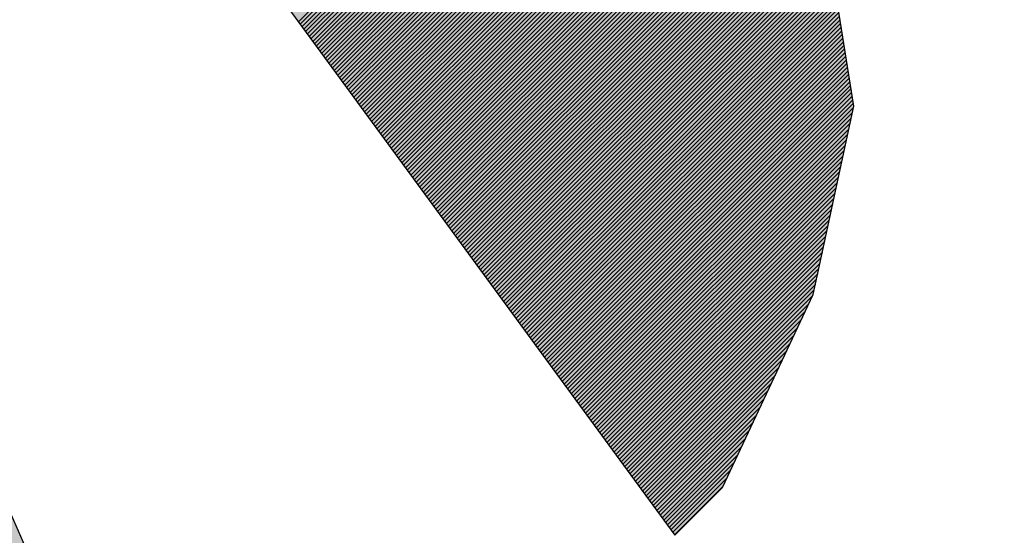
# Model space of a CAD drawing. Extents: x 333785 to 385459, y -97479 to 8502.
# Tile 80 of 89: x 363115 to 363138, y -10240 to -10228. Entities that reach past the tile are written whole.
import ezdxf

# ---------------------------------------------------------------- set-up
doc = ezdxf.new("R2010")
doc.units = 0
doc.header["$LTSCALE"] = 10
doc.layers.get('0').update_dxf_attribs({"color": 1, "linetype": 'CONTINUOUS'})
doc.layers.add('A000T600', color=6, linetype='CONTINUOUS')

msp = doc.modelspace()

# ---------------------------------------------------------------- hatches: boundary and pattern name
at = {"linetype": 'Continuous'}
msp.add_hatch(color=256, dxfattribs=at).paths.add_polyline_path([(363100.519, -10208.235), (363100.291, -10207.717), (363096.705, -10199.364), (363100.291, -10200.474), (363104.609, -10205.628), (363129.82, -10240.032), (363130.934, -10238.918), (363133.052, -10234.405), (363133.163, -10233.903), (363133.999, -10230.003), (363133.581, -10227.357), (363129.959, -10222.064), (363129.263, -10221.089), (363109.345, -10194.763), (363108.788, -10194.206), (363103.495, -10188.913), (363097.505, -10188.774), (363081.348, -10188.774), (363076.472, -10188.913), (363072.851, -10191.977), (363072.572, -10192.256), (363049.59, -10221.089), (363046.247, -10226.103), (363045.69, -10229.446), (363046.247, -10232.232), (363048.475, -10237.246), (363049.59, -10237.804), (363073.547, -10208.274), (363079.119, -10201.588), (363084.005, -10199.4), (363080.233, -10207.717), (363080.103, -10208.005), (363058.504, -10255.633), (363057.39, -10258.418), (363078.348, -10258.418), (363082.194, -10308.031), (363095.132, -10308.149), (363102.122, -10258.418), (363122.577, -10258.418), (363120.906, -10254.518)])
at = {"layer": 'A000T600', "true_color": 0x383e42, "transparency": 33554559}
h = msp.add_hatch(color=250, dxfattribs=at)
h.dxf.hatch_style = 1
h.paths.add_polyline_path([(365268.654, -9761.677), (364068.654, -9761.677), (364068.654, -11861.677), (365268.654, -11861.677)])
h.paths.add_polyline_path([(364488.654, -10224.867, -1), (364848.654, -10224.867, -1)], flags=16)
h.paths.add_polyline_path([(364518.654, -10224.867, -1), (364818.654, -10224.867, -1)], flags=0)
h.paths.add_polyline_path([(365055.291, -10631.234), (365087.209, -10631.234), (365087.209, -11211.704), (365055.291, -11211.704)], flags=16)
h.paths.add_polyline_path([(365208.754, -11513.325, -1), (365157.754, -11513.325, -1)], flags=16)
h.paths.add_polyline_path([(365188.754, -11512.699), (365188.754, -11524.563, -1.000172), (365177.754, -11524.585), (365177.754, -11512.699, -2.931626)], flags=0)
h.paths.add_polyline_path([(365165.504, -11513.325, -1), (365163.004, -11513.325, -1)], flags=0)
h.paths.add_polyline_path([(365203.504, -11513.325, -1), (365201.004, -11513.325, -1)], flags=0)
h.paths.add_polyline_path([(363463.654, -9761.677), (362613.654, -9761.677), (362613.654, -11861.677), (363463.654, -11861.677)])
h.paths.add_polyline_path([(362858.654, -10224.867, -1), (363218.654, -10224.867, -1)], flags=16)
h.paths.add_polyline_path([(362888.654, -10224.867, -1), (363188.654, -10224.867, -1)], flags=0)
h.paths.add_polyline_path([(363313.501, -10631.234), (363345.42, -10631.234), (363345.42, -11211.704), (363313.501, -11211.704)], flags=16)
h.paths.add_polyline_path([(363403.754, -11513.325, -1), (363352.754, -11513.325, -1)], flags=16)
h.paths.add_polyline_path([(363383.754, -11512.699), (363383.754, -11524.563, -1.000172), (363372.754, -11524.585), (363372.754, -11512.699, -2.931626)], flags=0)
h.paths.add_polyline_path([(363360.504, -11513.325, -1), (363358.004, -11513.325, -1)], flags=0)
h.paths.add_polyline_path([(363398.504, -11513.325, -1), (363396.004, -11513.325, -1)], flags=0)
h.paths.add_polyline_path([(361841.154, -9761.677), (360991.154, -9761.677), (360991.154, -11861.677), (361841.154, -11861.677)])
h.paths.add_polyline_path([(361691.001, -10631.234), (361722.92, -10631.234), (361722.92, -11211.704), (361691.001, -11211.704)], flags=16)
h.paths.add_polyline_path([(361236.154, -10224.867, -1), (361596.154, -10224.867, -1)], flags=16)
h.paths.add_polyline_path([(361266.154, -10224.867, -1), (361566.154, -10224.867, -1)], flags=0)
h.paths.add_polyline_path([(361781.254, -11513.325, -1), (361730.254, -11513.325, -1)], flags=16)
h.paths.add_polyline_path([(361761.254, -11512.699), (361761.254, -11524.563, -1.000172), (361750.254, -11524.585), (361750.254, -11512.699, -2.931626)], flags=0)
h.paths.add_polyline_path([(361738.004, -11513.325, -1), (361735.504, -11513.325, -1)], flags=0)
h.paths.add_polyline_path([(361776.004, -11513.325, -1), (361773.504, -11513.325, -1)], flags=0)

# ---------------------------------------------------------------- linework, layer by layer
at = {"color": 7, "linetype": 'Continuous'}
for p, q in [((363104.609, -10205.628), (363129.82, -10240.032)), ((363120.906, -10254.518), (363100.519, -10208.235)), ((363133.999, -10230.003), (363133.581, -10227.357)), ((363133.163, -10233.903), (363133.999, -10230.003)), ((363133.052, -10234.405), (363133.163, -10233.903)), ((363130.934, -10238.918), (363133.052, -10234.405)), ((363129.82, -10240.032), (363130.934, -10238.918))]:
    msp.add_line(p, q, dxfattribs=at)
at = {"linetype": 'Continuous'}
for p, q in [((363121.025, -10228.029), (363128.704, -10220.35)), ((363121.025, -10228.029), (363128.704, -10220.35)), ((363121.066, -10228.086), (363128.746, -10220.406)), ((363121.066, -10228.086), (363128.746, -10220.406)), ((363121.108, -10228.143), (363128.789, -10220.462)), ((363121.108, -10228.143), (363128.789, -10220.462)), ((363121.15, -10228.2), (363128.831, -10220.518)), ((363121.15, -10228.2), (363128.831, -10220.518)), ((363121.191, -10228.257), (363128.874, -10220.574)), ((363121.191, -10228.257), (363128.874, -10220.574)), ((363121.233, -10228.314), (363128.916, -10220.63)), ((363121.233, -10228.314), (363128.916, -10220.63)), ((363121.275, -10228.37), (363128.959, -10220.686)), ((363121.275, -10228.37), (363128.959, -10220.686)), ((363121.316, -10228.427), (363129.001, -10220.743)), ((363121.316, -10228.427), (363129.001, -10220.743)), ((363121.358, -10228.484), (363129.043, -10220.799)), ((363121.358, -10228.484), (363129.043, -10220.799)), ((363121.399, -10228.541), (363129.086, -10220.855)), ((363121.399, -10228.541), (363129.086, -10220.855)), ((363121.441, -10228.598), (363129.128, -10220.911)), ((363121.441, -10228.598), (363129.128, -10220.911)), ((363121.483, -10228.655), (363129.171, -10220.967)), ((363121.483, -10228.655), (363129.171, -10220.967)), ((363121.524, -10228.712), (363129.213, -10221.023)), ((363121.524, -10228.712), (363129.213, -10221.023)), ((363121.566, -10228.768), (363129.255, -10221.079)), ((363121.566, -10228.768), (363129.255, -10221.079)), ((363121.608, -10228.825), (363129.297, -10221.136)), ((363121.608, -10228.825), (363129.297, -10221.136)), ((363121.649, -10228.882), (363129.338, -10221.194)), ((363121.649, -10228.882), (363129.338, -10221.194)), ((363121.691, -10228.939), (363129.379, -10221.251)), ((363121.691, -10228.939), (363129.379, -10221.251)), ((363121.733, -10228.996), (363129.42, -10221.309)), ((363121.733, -10228.996), (363129.42, -10221.309)), ((363121.774, -10229.053), (363129.461, -10221.366)), ((363121.774, -10229.053), (363129.461, -10221.366)), ((363121.816, -10229.109), (363129.502, -10221.423)), ((363121.816, -10229.109), (363129.502, -10221.423)), ((363121.858, -10229.166), (363129.543, -10221.481)), ((363121.858, -10229.166), (363129.543, -10221.481)), ((363121.899, -10229.223), (363129.584, -10221.538)), ((363121.899, -10229.223), (363129.584, -10221.538)), ((363121.941, -10229.28), (363129.625, -10221.596)), ((363121.941, -10229.28), (363129.625, -10221.596)), ((363121.983, -10229.337), (363129.666, -10221.653)), ((363121.983, -10229.337), (363129.666, -10221.653)), ((363122.024, -10229.394), (363129.707, -10221.711)), ((363122.024, -10229.394), (363129.707, -10221.711)), ((363122.066, -10229.45), (363129.748, -10221.768)), ((363122.066, -10229.45), (363129.748, -10221.768)), ((363122.108, -10229.507), (363129.789, -10221.826)), ((363122.108, -10229.507), (363129.789, -10221.826)), ((363122.149, -10229.564), (363129.83, -10221.883)), ((363122.149, -10229.564), (363129.83, -10221.883)), ((363122.191, -10229.621), (363129.871, -10221.941)), ((363122.191, -10229.621), (363129.871, -10221.941)), ((363122.233, -10229.678), (363129.912, -10221.998)), ((363122.233, -10229.678), (363129.912, -10221.998)), ((363122.274, -10229.735), (363129.953, -10222.055)), ((363122.274, -10229.735), (363129.953, -10222.055)), ((363122.316, -10229.792), (363129.994, -10222.114)), ((363122.316, -10229.792), (363129.994, -10222.114)), ((363122.357, -10229.848), (363130.034, -10222.172)), ((363122.357, -10229.848), (363130.034, -10222.172)), ((363122.399, -10229.905), (363130.074, -10222.231)), ((363122.399, -10229.905), (363130.074, -10222.231)), ((363122.441, -10229.962), (363130.114, -10222.289)), ((363122.441, -10229.962), (363130.114, -10222.289)), ((363122.482, -10230.019), (363130.154, -10222.348)), ((363122.482, -10230.019), (363130.154, -10222.348)), ((363122.524, -10230.076), (363130.194, -10222.406)), ((363122.524, -10230.076), (363130.194, -10222.406)), ((363122.566, -10230.133), (363130.234, -10222.465)), ((363122.566, -10230.133), (363130.234, -10222.465)), ((363122.607, -10230.189), (363130.274, -10222.523)), ((363122.607, -10230.189), (363130.274, -10222.523)), ((363122.649, -10230.246), (363130.314, -10222.582)), ((363122.649, -10230.246), (363130.314, -10222.582)), ((363122.691, -10230.303), (363130.354, -10222.64)), ((363122.691, -10230.303), (363130.354, -10222.64)), ((363122.732, -10230.36), (363130.394, -10222.699)), ((363122.732, -10230.36), (363130.394, -10222.699)), ((363122.774, -10230.417), (363130.434, -10222.757)), ((363122.774, -10230.417), (363130.434, -10222.757)), ((363122.816, -10230.474), (363130.474, -10222.816)), ((363122.816, -10230.474), (363130.474, -10222.816)), ((363122.857, -10230.53), (363130.514, -10222.874)), ((363122.857, -10230.53), (363130.514, -10222.874)), ((363122.899, -10230.587), (363130.554, -10222.932)), ((363122.899, -10230.587), (363130.554, -10222.932)), ((363122.941, -10230.644), (363130.594, -10222.991)), ((363122.941, -10230.644), (363130.594, -10222.991)), ((363122.982, -10230.701), (363130.634, -10223.049)), ((363122.982, -10230.701), (363130.634, -10223.049)), ((363123.024, -10230.758), (363130.674, -10223.108)), ((363123.024, -10230.758), (363130.674, -10223.108)), ((363123.066, -10230.815), (363130.714, -10223.166)), ((363123.066, -10230.815), (363130.714, -10223.166)), ((363123.107, -10230.871), (363130.754, -10223.225)), ((363123.107, -10230.871), (363130.754, -10223.225)), ((363123.149, -10230.928), (363130.794, -10223.283)), ((363123.149, -10230.928), (363130.794, -10223.283)), ((363123.191, -10230.985), (363130.834, -10223.342)), ((363123.191, -10230.985), (363130.834, -10223.342)), ((363123.232, -10231.042), (363130.874, -10223.4)), ((363123.232, -10231.042), (363130.874, -10223.4)), ((363123.274, -10231.099), (363130.914, -10223.459)), ((363123.274, -10231.099), (363130.914, -10223.459)), ((363123.315, -10231.156), (363130.954, -10223.517)), ((363123.315, -10231.156), (363130.954, -10223.517)), ((363123.357, -10231.213), (363130.994, -10223.576)), ((363123.357, -10231.213), (363130.994, -10223.576)), ((363123.399, -10231.269), (363131.034, -10223.634)), ((363123.399, -10231.269), (363131.034, -10223.634)), ((363123.44, -10231.326), (363131.074, -10223.693)), ((363123.44, -10231.326), (363131.074, -10223.693)), ((363123.482, -10231.383), (363131.114, -10223.751)), ((363123.482, -10231.383), (363131.114, -10223.751)), ((363123.524, -10231.44), (363131.154, -10223.81)), ((363123.524, -10231.44), (363131.154, -10223.81)), ((363123.565, -10231.497), (363131.194, -10223.868)), ((363123.565, -10231.497), (363131.194, -10223.868)), ((363123.607, -10231.554), (363131.234, -10223.927)), ((363123.607, -10231.554), (363131.234, -10223.927)), ((363123.649, -10231.61), (363131.274, -10223.985)), ((363123.649, -10231.61), (363131.274, -10223.985)), ((363123.69, -10231.667), (363131.314, -10224.044)), ((363123.69, -10231.667), (363131.314, -10224.044)), ((363123.732, -10231.724), (363131.354, -10224.102)), ((363123.732, -10231.724), (363131.354, -10224.102)), ((363123.774, -10231.781), (363131.394, -10224.161)), ((363123.774, -10231.781), (363131.394, -10224.161)), ((363123.815, -10231.838), (363131.434, -10224.219)), ((363123.815, -10231.838), (363131.434, -10224.219)), ((363123.857, -10231.895), (363131.474, -10224.278)), ((363123.857, -10231.895), (363131.474, -10224.278)), ((363123.899, -10231.951), (363131.514, -10224.336)), ((363123.899, -10231.951), (363131.514, -10224.336)), ((363123.94, -10232.008), (363131.554, -10224.394)), ((363123.94, -10232.008), (363131.554, -10224.394)), ((363123.982, -10232.065), (363131.594, -10224.453)), ((363123.982, -10232.065), (363131.594, -10224.453)), ((363124.024, -10232.122), (363131.634, -10224.511)), ((363124.024, -10232.122), (363131.634, -10224.511)), ((363124.065, -10232.179), (363131.674, -10224.57)), ((363124.065, -10232.179), (363131.674, -10224.57)), ((363124.107, -10232.236), (363131.714, -10224.628)), ((363124.107, -10232.236), (363131.714, -10224.628)), ((363124.149, -10232.292), (363131.754, -10224.687)), ((363124.149, -10232.292), (363131.754, -10224.687)), ((363124.19, -10232.349), (363131.794, -10224.745)), ((363124.19, -10232.349), (363131.794, -10224.745)), ((363124.232, -10232.406), (363131.834, -10224.804)), ((363124.232, -10232.406), (363131.834, -10224.804)), ((363124.273, -10232.463), (363131.874, -10224.862)), ((363124.273, -10232.463), (363131.874, -10224.862)), ((363124.315, -10232.52), (363131.914, -10224.921)), ((363124.315, -10232.52), (363131.914, -10224.921)), ((363124.357, -10232.577), (363131.954, -10224.979)), ((363124.357, -10232.577), (363131.954, -10224.979)), ((363124.398, -10232.634), (363131.994, -10225.038)), ((363124.398, -10232.634), (363131.994, -10225.038)), ((363124.44, -10232.69), (363132.034, -10225.096)), ((363124.44, -10232.69), (363132.034, -10225.096)), ((363124.482, -10232.747), (363132.074, -10225.155)), ((363124.482, -10232.747), (363132.074, -10225.155)), ((363124.523, -10232.804), (363132.114, -10225.213)), ((363124.523, -10232.804), (363132.114, -10225.213)), ((363124.565, -10232.861), (363132.154, -10225.272)), ((363124.565, -10232.861), (363132.154, -10225.272)), ((363124.607, -10232.918), (363132.194, -10225.33)), ((363124.607, -10232.918), (363132.194, -10225.33)), ((363124.648, -10232.975), (363132.234, -10225.389)), ((363124.648, -10232.975), (363132.234, -10225.389)), ((363124.69, -10233.031), (363132.274, -10225.447)), ((363124.69, -10233.031), (363132.274, -10225.447)), ((363124.732, -10233.088), (363132.314, -10225.506)), ((363124.732, -10233.088), (363132.314, -10225.506)), ((363124.773, -10233.145), (363132.354, -10225.564)), ((363124.773, -10233.145), (363132.354, -10225.564)), ((363124.815, -10233.202), (363132.394, -10225.623)), ((363124.815, -10233.202), (363132.394, -10225.623)), ((363124.857, -10233.259), (363132.434, -10225.681)), ((363124.857, -10233.259), (363132.434, -10225.681)), ((363124.898, -10233.316), (363132.474, -10225.74)), ((363124.898, -10233.316), (363132.474, -10225.74)), ((363124.94, -10233.372), (363132.514, -10225.798)), ((363124.94, -10233.372), (363132.514, -10225.798)), ((363124.982, -10233.429), (363132.554, -10225.856)), ((363124.982, -10233.429), (363132.554, -10225.856)), ((363125.023, -10233.486), (363132.594, -10225.915)), ((363125.023, -10233.486), (363132.594, -10225.915)), ((363125.065, -10233.543), (363132.634, -10225.973)), ((363125.065, -10233.543), (363132.634, -10225.973)), ((363125.107, -10233.6), (363132.674, -10226.032)), ((363125.107, -10233.6), (363132.674, -10226.032)), ((363125.148, -10233.657), (363132.714, -10226.09)), ((363125.148, -10233.657), (363132.714, -10226.09)), ((363125.19, -10233.713), (363132.754, -10226.149)), ((363125.19, -10233.713), (363132.754, -10226.149)), ((363125.231, -10233.77), (363132.794, -10226.207)), ((363125.231, -10233.77), (363132.794, -10226.207)), ((363125.273, -10233.827), (363132.834, -10226.266)), ((363125.273, -10233.827), (363132.834, -10226.266)), ((363125.315, -10233.884), (363132.874, -10226.324)), ((363125.315, -10233.884), (363132.874, -10226.324)), ((363125.356, -10233.941), (363132.914, -10226.383)), ((363125.356, -10233.941), (363132.914, -10226.383)), ((363125.398, -10233.998), (363132.954, -10226.441)), ((363125.398, -10233.998), (363132.954, -10226.441)), ((363125.44, -10234.055), (363132.994, -10226.5)), ((363125.44, -10234.055), (363132.994, -10226.5)), ((363125.481, -10234.111), (363133.035, -10226.558)), ((363125.481, -10234.111), (363133.035, -10226.558)), ((363125.523, -10234.168), (363133.075, -10226.617)), ((363125.523, -10234.168), (363133.075, -10226.617)), ((363125.565, -10234.225), (363133.115, -10226.675)), ((363125.565, -10234.225), (363133.115, -10226.675)), ((363125.606, -10234.282), (363133.155, -10226.734)), ((363125.606, -10234.282), (363133.155, -10226.734)), ((363125.648, -10234.339), (363133.195, -10226.792)), ((363125.648, -10234.339), (363133.195, -10226.792)), ((363125.69, -10234.396), (363133.235, -10226.851)), ((363125.69, -10234.396), (363133.235, -10226.851)), ((363125.731, -10234.452), (363133.275, -10226.909)), ((363125.731, -10234.452), (363133.275, -10226.909)), ((363125.773, -10234.509), (363133.315, -10226.968)), ((363125.773, -10234.509), (363133.315, -10226.968)), ((363125.815, -10234.566), (363133.355, -10227.026)), ((363125.815, -10234.566), (363133.355, -10227.026)), ((363125.856, -10234.623), (363133.395, -10227.085)), ((363125.856, -10234.623), (363133.395, -10227.085)), ((363125.898, -10234.68), (363133.435, -10227.143)), ((363125.898, -10234.68), (363133.435, -10227.143)), ((363125.94, -10234.737), (363133.475, -10227.202)), ((363125.94, -10234.737), (363133.475, -10227.202)), ((363125.981, -10234.793), (363133.515, -10227.26)), ((363125.981, -10234.793), (363133.515, -10227.26)), ((363126.023, -10234.85), (363133.555, -10227.318)), ((363126.023, -10234.85), (363133.555, -10227.318)), ((363126.065, -10234.907), (363133.586, -10227.386)), ((363126.065, -10234.907), (363133.586, -10227.386)), ((363126.106, -10234.964), (363133.599, -10227.471)), ((363126.106, -10234.964), (363133.599, -10227.471)), ((363126.148, -10235.021), (363133.612, -10227.556)), ((363126.148, -10235.021), (363133.612, -10227.556)), ((363126.189, -10235.078), (363133.626, -10227.641)), ((363126.189, -10235.078), (363133.626, -10227.641)), ((363126.231, -10235.134), (363133.639, -10227.726)), ((363126.231, -10235.134), (363133.639, -10227.726)), ((363126.273, -10235.191), (363133.653, -10227.811)), ((363126.273, -10235.191), (363133.653, -10227.811)), ((363126.314, -10235.248), (363133.666, -10227.896)), ((363126.314, -10235.248), (363133.666, -10227.896)), ((363126.356, -10235.305), (363133.68, -10227.982)), ((363126.356, -10235.305), (363133.68, -10227.982)), ((363126.398, -10235.362), (363133.693, -10228.067)), ((363126.398, -10235.362), (363133.693, -10228.067)), ((363126.439, -10235.419), (363133.706, -10228.152)), ((363126.439, -10235.419), (363133.706, -10228.152)), ((363126.481, -10235.476), (363133.72, -10228.237)), ((363126.481, -10235.476), (363133.72, -10228.237)), ((363126.523, -10235.532), (363133.733, -10228.322)), ((363126.523, -10235.532), (363133.733, -10228.322)), ((363126.564, -10235.589), (363133.747, -10228.407)), ((363126.564, -10235.589), (363133.747, -10228.407)), ((363126.606, -10235.646), (363133.76, -10228.492)), ((363126.606, -10235.646), (363133.76, -10228.492)), ((363126.648, -10235.703), (363133.774, -10228.577)), ((363126.648, -10235.703), (363133.774, -10228.577)), ((363126.689, -10235.76), (363133.787, -10228.662)), ((363126.689, -10235.76), (363133.787, -10228.662)), ((363126.731, -10235.817), (363133.8, -10228.747)), ((363126.731, -10235.817), (363133.8, -10228.747)), ((363126.773, -10235.873), (363133.814, -10228.832)), ((363126.773, -10235.873), (363133.814, -10228.832)), ((363126.814, -10235.93), (363133.827, -10228.917)), ((363126.814, -10235.93), (363133.827, -10228.917)), ((363126.856, -10235.987), (363133.841, -10229.002)), ((363126.856, -10235.987), (363133.841, -10229.002)), ((363126.898, -10236.044), (363133.854, -10229.087)), ((363126.898, -10236.044), (363133.854, -10229.087)), ((363126.939, -10236.101), (363133.868, -10229.172)), ((363126.939, -10236.101), (363133.868, -10229.172)), ((363126.981, -10236.158), (363133.881, -10229.257)), ((363126.981, -10236.158), (363133.881, -10229.257)), ((363127.023, -10236.214), (363133.894, -10229.342)), ((363127.023, -10236.214), (363133.894, -10229.342)), ((363127.064, -10236.271), (363133.908, -10229.428)), ((363127.064, -10236.271), (363133.908, -10229.428)), ((363127.106, -10236.328), (363133.921, -10229.513)), ((363127.106, -10236.328), (363133.921, -10229.513)), ((363127.147, -10236.385), (363133.935, -10229.598)), ((363127.147, -10236.385), (363133.935, -10229.598)), ((363127.189, -10236.442), (363133.948, -10229.683)), ((363127.189, -10236.442), (363133.948, -10229.683)), ((363127.231, -10236.499), (363133.962, -10229.768)), ((363127.231, -10236.499), (363133.962, -10229.768)), ((363127.272, -10236.555), (363133.975, -10229.853)), ((363127.272, -10236.555), (363133.975, -10229.853)), ((363127.314, -10236.612), (363133.988, -10229.938)), ((363127.314, -10236.612), (363133.988, -10229.938)), ((363127.356, -10236.669), (363133.993, -10230.032)), ((363127.356, -10236.669), (363133.993, -10230.032)), ((363127.397, -10236.726), (363133.966, -10230.158)), ((363127.397, -10236.726), (363133.966, -10230.158)), ((363127.439, -10236.783), (363133.939, -10230.283)), ((363127.439, -10236.783), (363133.939, -10230.283)), ((363127.481, -10236.84), (363133.912, -10230.408)), ((363127.481, -10236.84), (363133.912, -10230.408)), ((363127.522, -10236.897), (363133.885, -10230.534)), ((363127.522, -10236.897), (363133.885, -10230.534)), ((363127.564, -10236.953), (363133.858, -10230.659)), ((363127.564, -10236.953), (363133.858, -10230.659)), ((363127.606, -10237.01), (363133.831, -10230.784)), ((363127.606, -10237.01), (363133.831, -10230.784)), ((363127.647, -10237.067), (363133.805, -10230.91)), ((363127.647, -10237.067), (363133.805, -10230.91)), ((363127.689, -10237.124), (363133.778, -10231.035)), ((363127.689, -10237.124), (363133.778, -10231.035)), ((363127.731, -10237.181), (363133.751, -10231.16)), ((363127.731, -10237.181), (363133.751, -10231.16)), ((363127.772, -10237.238), (363133.724, -10231.286)), ((363127.772, -10237.238), (363133.724, -10231.286)), ((363127.814, -10237.294), (363133.697, -10231.411)), ((363127.814, -10237.294), (363133.697, -10231.411)), ((363127.856, -10237.351), (363133.67, -10231.537)), ((363127.856, -10237.351), (363133.67, -10231.537)), ((363127.897, -10237.408), (363133.643, -10231.662)), ((363127.897, -10237.408), (363133.643, -10231.662)), ((363127.939, -10237.465), (363133.617, -10231.787)), ((363127.939, -10237.465), (363133.617, -10231.787)), ((363127.981, -10237.522), (363133.59, -10231.913)), ((363127.981, -10237.522), (363133.59, -10231.913)), ((363128.022, -10237.579), (363133.563, -10232.038)), ((363128.022, -10237.579), (363133.563, -10232.038)), ((363128.064, -10237.635), (363133.536, -10232.163)), ((363128.064, -10237.635), (363133.536, -10232.163)), ((363128.105, -10237.692), (363133.509, -10232.289)), ((363128.105, -10237.692), (363133.509, -10232.289)), ((363128.147, -10237.749), (363133.482, -10232.414)), ((363128.147, -10237.749), (363133.482, -10232.414)), ((363128.189, -10237.806), (363133.455, -10232.539)), ((363128.189, -10237.806), (363133.455, -10232.539)), ((363128.23, -10237.863), (363133.429, -10232.665)), ((363128.23, -10237.863), (363133.429, -10232.665)), ((363128.272, -10237.92), (363133.402, -10232.79)), ((363128.272, -10237.92), (363133.402, -10232.79)), ((363128.314, -10237.976), (363133.375, -10232.915)), ((363128.314, -10237.976), (363133.375, -10232.915)), ((363128.355, -10238.033), (363133.348, -10233.041)), ((363128.355, -10238.033), (363133.348, -10233.041)), ((363128.397, -10238.09), (363133.321, -10233.166)), ((363128.397, -10238.09), (363133.321, -10233.166)), ((363128.439, -10238.147), (363133.294, -10233.291)), ((363128.439, -10238.147), (363133.294, -10233.291)), ((363128.48, -10238.204), (363133.267, -10233.417)), ((363128.48, -10238.204), (363133.267, -10233.417)), ((363128.522, -10238.261), (363133.241, -10233.542)), ((363128.522, -10238.261), (363133.241, -10233.542)), ((363128.564, -10238.318), (363133.214, -10233.668)), ((363128.564, -10238.318), (363133.214, -10233.668)), ((363128.605, -10238.374), (363133.187, -10233.793)), ((363128.605, -10238.374), (363133.187, -10233.793)), ((363128.647, -10238.431), (363133.16, -10233.918)), ((363128.647, -10238.431), (363133.16, -10233.918)), ((363128.689, -10238.488), (363133.132, -10234.045)), ((363128.689, -10238.488), (363133.132, -10234.045)), ((363128.73, -10238.545), (363133.103, -10234.172)), ((363128.73, -10238.545), (363133.103, -10234.172)), ((363128.772, -10238.602), (363133.075, -10234.298)), ((363128.772, -10238.602), (363133.075, -10234.298)), ((363128.814, -10238.659), (363133.038, -10234.434)), ((363128.814, -10238.659), (363133.038, -10234.434)), ((363128.855, -10238.715), (363132.951, -10234.62)), ((363128.855, -10238.715), (363132.951, -10234.62)), ((363128.897, -10238.772), (363132.864, -10234.805)), ((363128.897, -10238.772), (363132.864, -10234.805)), ((363128.939, -10238.829), (363132.777, -10234.991)), ((363128.939, -10238.829), (363132.777, -10234.991)), ((363128.98, -10238.886), (363132.69, -10235.176)), ((363128.98, -10238.886), (363132.69, -10235.176)), ((363129.022, -10238.943), (363132.603, -10235.362)), ((363129.022, -10238.943), (363132.603, -10235.362)), ((363129.063, -10239), (363132.516, -10235.547)), ((363129.063, -10239), (363132.516, -10235.547)), ((363129.105, -10239.056), (363132.429, -10235.733)), ((363129.105, -10239.056), (363132.429, -10235.733)), ((363129.147, -10239.113), (363132.342, -10235.918)), ((363129.147, -10239.113), (363132.342, -10235.918)), ((363129.188, -10239.17), (363132.255, -10236.104)), ((363129.188, -10239.17), (363132.255, -10236.104)), ((363129.23, -10239.227), (363132.168, -10236.29)), ((363129.23, -10239.227), (363132.168, -10236.29)), ((363129.272, -10239.284), (363132.08, -10236.475)), ((363129.272, -10239.284), (363132.08, -10236.475)), ((363129.313, -10239.341), (363131.993, -10236.661)), ((363129.313, -10239.341), (363131.993, -10236.661)), ((363129.355, -10239.397), (363131.906, -10236.846)), ((363129.355, -10239.397), (363131.906, -10236.846)), ((363129.397, -10239.454), (363131.819, -10237.032)), ((363129.397, -10239.454), (363131.819, -10237.032)), ((363129.438, -10239.511), (363131.732, -10237.217)), ((363129.438, -10239.511), (363131.732, -10237.217)), ((363129.48, -10239.568), (363131.645, -10237.403)), ((363129.48, -10239.568), (363131.645, -10237.403)), ((363129.522, -10239.625), (363131.558, -10237.588)), ((363129.522, -10239.625), (363131.558, -10237.588)), ((363129.563, -10239.682), (363131.471, -10237.774)), ((363129.563, -10239.682), (363131.471, -10237.774)), ((363129.605, -10239.739), (363131.384, -10237.959)), ((363129.605, -10239.739), (363131.384, -10237.959)), ((363129.647, -10239.795), (363131.297, -10238.145)), ((363129.647, -10239.795), (363131.297, -10238.145)), ((363129.688, -10239.852), (363131.21, -10238.33)), ((363129.688, -10239.852), (363131.21, -10238.33)), ((363129.73, -10239.909), (363131.123, -10238.516)), ((363129.73, -10239.909), (363131.123, -10238.516)), ((363129.772, -10239.966), (363131.036, -10238.701)), ((363129.772, -10239.966), (363131.036, -10238.701)), ((363129.813, -10240.023), (363130.949, -10238.887)), ((363129.813, -10240.023), (363130.949, -10238.887))]:
    msp.add_line(p, q, dxfattribs=at)
at = {"layer": 'A000T600', "color": 6}
msp.add_circle((363038.654, -10224.867), 180, dxfattribs=at)
at = {"layer": 'A000T600', "color": 7}
msp.add_circle((363038.654, -10224.867), 150, dxfattribs=at)

doc.saveas('drawing.dxf')
